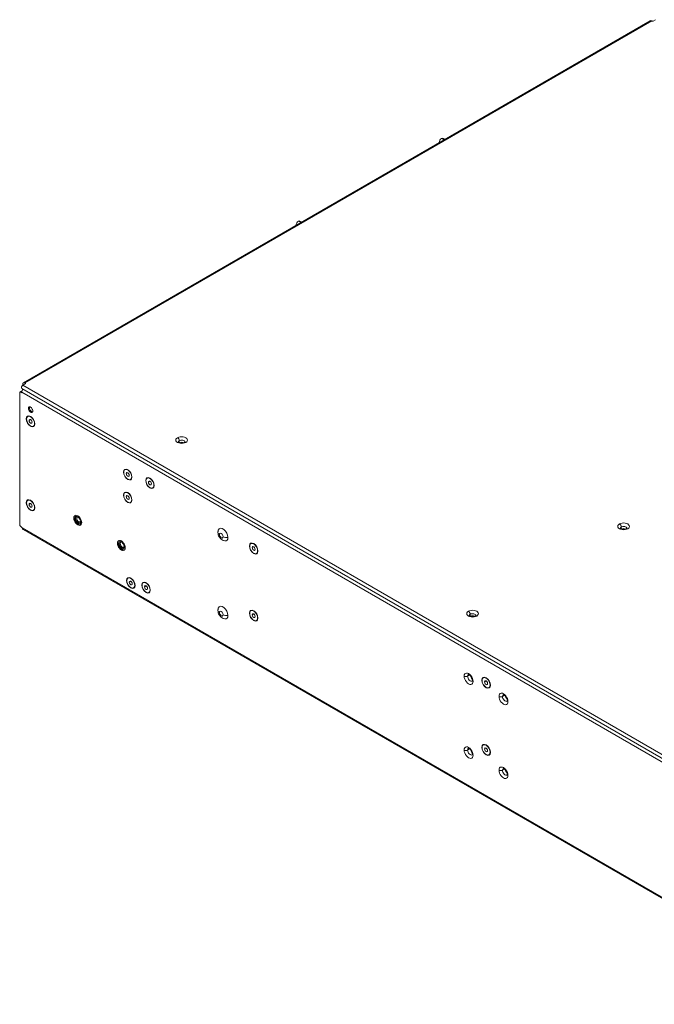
# Model space of a CAD drawing. Header units: millimetres. Extents: x 11 to 1665, y 44 to 957.
# Tile 39 of 69: x 931 to 1240, y 396 to 875. Entities that reach past the tile are written whole.
import ezdxf

# ---------------------------------------------------------------- set-up
doc = ezdxf.new("R2010")
doc.units = ezdxf.units.MM
doc.header["$MEASUREMENT"] = 0
doc.layers.get('0').update_dxf_attribs({"lineweight": 25})

msp = doc.modelspace()

# ---------------------------------------------------------------- linework, layer by layer
at = {"color": 0, "linetype": 'Continuous', "lineweight": 0, "extrusion": (-5.55112e-17, 0.816497, 0.57735)}
for p, q in [((932.768, 698.39), (1237.956, 874.59)), ((933.518, 698.316), (1238.706, 874.516)), ((1238.706, 874.516), (1238.918, 874.394)), ((1240.544, 875.088), (1239.342, 874.394)), ((1136.317, 817.255), (1137.482, 816.582)), ((1136.317, 817.255), (1137.482, 816.582)), ((1137.922, 816.836), (1137.067, 817.329)), ((1137.922, 816.836), (1137.067, 817.329)), ((1066.666, 777.043), (1067.832, 776.37)), ((1066.666, 777.043), (1067.832, 776.37)), ((1068.272, 776.623), (1067.416, 777.117)), ((1068.272, 776.623), (1067.416, 777.117)), ((932.028, 695.572), (1325.18, 468.586)), ((932.882, 697.459), (932.458, 697.704)), ((933.73, 697.949), (932.528, 697.255)), ((932.528, 697.255), (1325.68, 470.269)), ((933.73, 698.194), (933.518, 698.316)), ((933.518, 698.316), (933.518, 697.826)), ((933.73, 697.949), (933.73, 698.194)), ((930.973, 638.63), (930.973, 693.58)), ((931.925, 694.299), (931.076, 693.809)), ((932.004, 694.176), (931.326, 693.785)), ((931.326, 693.785), (931.963, 693.417)), ((1332.971, 462.303), (931.963, 693.825)), ((931.963, 693.825), (931.963, 693.417)), ((935.71, 686.232), (935.215, 685.946)), ((934.19, 680.823), (934.332, 680.81)), ((934.901, 682), (934.936, 682.02)), ((935.534, 680.047), (936.276, 680.476)), ((937.445, 680.831), (937.226, 681.092)), ((937.651, 677.237), (937.686, 677.257)), ((937.911, 680.024), (938.027, 679.705)), ((938.362, 678.414), (938.221, 678.962)), ((938.256, 678.516), (938.221, 678.496)), ((1008.648, 670.208), (1008.648, 669.292)), ((981.531, 654.919), (981.637, 654.911)), ((982.206, 656.117), (982.242, 656.137)), ((982.839, 654.164), (983.581, 654.593)), ((984.75, 654.948), (984.532, 655.209)), ((985.216, 654.141), (985.333, 653.822)), ((985.561, 652.633), (985.526, 652.613)), ((985.632, 652.551), (985.544, 652.94)), ((993.025, 651.994), (993.061, 652.014)), ((984.956, 651.354), (984.992, 651.374)), ((992.35, 650.796), (992.456, 650.788)), ((993.658, 650.041), (994.4, 650.469)), ((995.569, 650.825), (995.351, 651.085)), ((995.775, 647.23), (995.811, 647.251)), ((996.035, 650.018), (996.151, 649.699)), ((996.38, 648.51), (996.345, 648.489)), ((996.451, 648.428), (996.363, 648.817)), ((981.531, 643.733), (981.637, 643.725)), ((982.206, 644.931), (982.242, 644.951)), ((982.839, 642.978), (983.581, 643.407)), ((984.75, 643.762), (984.532, 644.023)), ((985.216, 642.955), (985.333, 642.636)), ((930.973, 629.22), (930.973, 638.63)), ((934.19, 639.998), (934.332, 639.986)), ((934.901, 641.175), (934.936, 641.195)), ((935.534, 639.222), (936.276, 639.651)), ((937.445, 640.006), (937.226, 640.267)), ((937.911, 639.199), (938.027, 638.88)), ((938.362, 637.589), (938.221, 638.137)), ((938.256, 637.691), (938.221, 637.671)), ((984.956, 640.168), (984.992, 640.188)), ((985.561, 641.447), (985.526, 641.427)), ((985.632, 641.365), (985.544, 641.754)), ((937.651, 636.412), (937.686, 636.432)), ((957.344, 632.549), (957.355, 632.555)), ((957.912, 633.775), (958.049, 633.854)), ((959.268, 633.647), (959.257, 633.641)), ((1332.865, 396.473), (932.178, 627.809)), ((959.6, 629.928), (959.257, 629.73)), ((959.871, 630.48), (959.6, 630.01)), ((960.709, 630.964), (959.871, 630.48)), ((960.602, 629.115), (960.739, 629.195)), ((1223.821, 628.199), (1223.821, 627.283)), ((932.672, 627.051), (1333.003, 395.92)), ((978.557, 620.302), (978.568, 620.308)), ((979.125, 621.527), (979.262, 621.606)), ((980.481, 621.4), (980.47, 621.394)), ((981.085, 618.233), (980.813, 617.763)), ((981.922, 618.717), (981.085, 618.233)), ((1042.802, 618.932), (1042.944, 618.92)), ((1043.513, 620.109), (1043.548, 620.13)), ((1044.145, 618.157), (1044.888, 618.585)), ((1046.056, 618.941), (1045.838, 619.201)), ((1046.522, 618.134), (1046.639, 617.814)), ((980.813, 617.681), (980.47, 617.483)), ((981.815, 616.868), (981.952, 616.947)), ((1046.263, 615.346), (1046.298, 615.367)), ((1046.974, 616.524), (1046.832, 617.071)), ((1046.867, 616.626), (1046.832, 616.605)), ((983.016, 602.133), (983.122, 602.125)), ((983.691, 603.33), (983.727, 603.351)), ((984.324, 601.378), (985.066, 601.806)), ((986.235, 602.162), (986.017, 602.422)), ((986.701, 601.355), (986.817, 601.035)), ((987.046, 599.847), (987.011, 599.826)), ((987.117, 599.765), (987.029, 600.154)), ((990.44, 599.887), (990.547, 599.879)), ((991.116, 601.085), (991.151, 601.105)), ((991.749, 599.132), (992.491, 599.561)), ((993.66, 599.916), (993.441, 600.177)), ((994.126, 599.109), (994.242, 598.79)), ((986.441, 598.567), (986.477, 598.588)), ((993.866, 596.322), (993.901, 596.342)), ((994.471, 597.601), (994.436, 597.581)), ((994.542, 597.52), (994.454, 597.908)), ((1042.802, 586.272), (1042.944, 586.26)), ((1043.513, 587.45), (1043.548, 587.47)), ((1044.145, 585.497), (1044.888, 585.925)), ((1046.056, 586.281), (1045.838, 586.541)), ((1046.522, 585.474), (1046.639, 585.154)), ((1150.282, 585.742), (1150.282, 584.825)), ((1046.263, 582.686), (1046.298, 582.707)), ((1046.974, 583.864), (1046.832, 584.411)), ((1046.867, 583.966), (1046.832, 583.945)), ((1149.062, 555.582), (1150.017, 556.133)), ((1155.939, 553.612), (1156.081, 553.6)), ((1156.65, 554.79), (1156.685, 554.81)), ((1157.282, 552.837), (1158.025, 553.265)), ((1159.193, 553.621), (1158.975, 553.881)), ((1159.659, 552.814), (1159.776, 552.495)), ((1160.111, 551.204), (1159.969, 551.751)), ((1160.005, 551.306), (1159.969, 551.285)), ((1159.4, 550.027), (1159.435, 550.047)), ((1166.033, 545.784), (1166.987, 546.336)), ((1149.062, 519.656), (1150.017, 520.208)), ((1155.939, 520.953), (1156.081, 520.94)), ((1156.65, 522.13), (1156.685, 522.15)), ((1157.282, 520.177), (1158.025, 520.606)), ((1159.193, 520.961), (1158.975, 521.222)), ((1159.659, 520.154), (1159.776, 519.835)), ((1160.111, 518.544), (1159.969, 519.091)), ((1160.005, 518.646), (1159.969, 518.626)), ((1159.4, 517.367), (1159.435, 517.387)), ((1166.033, 509.858), (1166.987, 510.41))]:
    msp.add_line(p, q, dxfattribs=at)
at = {"color": 0, "linetype": 'Continuous', "lineweight": 0, "extrusion": (2.03185e-17, 7.58296e-17, -1)}
msp.add_ellipse((1238.706, 873.291), major_axis=(-0.75, 1.299), ratio=0.5773503, start_param=0, end_param=0.7853982, dxfattribs=at)
at = {"color": 0, "linetype": 'Continuous', "lineweight": 0, "extrusion": (4.75322e-17, 1.11022e-16, -1)}
msp.add_ellipse((1239.13, 874.516), major_axis=(-0.3, 0), ratio=0.5773503, start_param=-2.3561945, end_param=-0.7853982, dxfattribs=at)
at = {"color": 0, "linetype": 'Continuous', "lineweight": 0, "extrusion": (2.77556e-17, 4.80741e-17, -1)}
msp.add_ellipse((1136.317, 816.03), major_axis=(0.75, 1.299), ratio=0.5773503, start_param=-2.4554773, end_param=-0.7853982, dxfattribs=at)
msp.add_ellipse((1136.317, 816.03), major_axis=(0.75, 1.299), ratio=0.5773503, start_param=-2.4554773, end_param=-0.7853982, dxfattribs=at)
at = {"color": 0, "linetype": 'Continuous', "lineweight": 0}
for centre, major_axis, start_param, end_param in [((1136.317, 816.03), (0.75, 1.299), 0, 0.7853982), ((1136.317, 816.03), (0.75, 1.299), 0, 0.7853982), ((1066.666, 775.818), (0.75, 1.299), 0, 0.7853982), ((1066.666, 775.818), (0.75, 1.299), 0, 0.7853982), ((932.528, 696.438), (-0.5, -0.866), -2.3561945, 0), ((931.326, 693.376), (-0.25, 0.433), -0.7853982, 0.7853982), ((936.276, 679.618), (1.375, -2.382), -2.3561945, 0.7853982), ((936.276, 679.618), (0.525, -0.909), -2.3561945, 0.7853982), ((936.311, 679.639), (1.375, -2.382), 0, 0.7853982), ((1009.815, 670.514), (-2.85, 0), -0.7853982, 2.3561945), ((1009.815, 670.514), (2.85, 0), -0.7853982, 2.3561945), ((1009.815, 669.535), (-1.65, 0), -0.7853982, -0.0586244), ((1009.815, 669.535), (1.65, 0), 0.0586244, 2.3561945), ((1009.815, 668.473), (-1.65, 0), -2.2194445, -0.9221481), ((1011.83, 668.371), (-0.6, 1.039), -0.7853982, 0), ((983.581, 653.735), (1.375, -2.382), -2.3561945, 0.7853982), ((983.581, 653.735), (0.525, -0.909), -2.3561945, 0.7853982), ((983.617, 653.756), (1.375, -2.382), 0, 0.7853982), ((994.4, 649.612), (1.375, -2.382), -2.3561945, 0.7853982), ((994.4, 649.612), (0.525, -0.909), -2.3561945, 0.7853982), ((994.436, 649.632), (1.375, -2.382), 0, 0.7853982), ((983.581, 642.549), (1.375, -2.382), -2.3561945, 0.7853982), ((983.581, 642.549), (0.525, -0.909), -2.3561945, 0.7853982), ((936.276, 638.793), (1.375, -2.382), -2.3561945, 0.7853982), ((936.276, 638.793), (0.525, -0.909), -2.3561945, 0.7853982), ((936.311, 638.814), (1.375, -2.382), 0, 0.7853982), ((983.617, 642.57), (1.375, -2.382), 0, 0.7853982), ((959.257, 631.445), (-1.353, 2.343), -2.3561945, 0.7853982), ((959.257, 631.445), (1.353, -2.343), -2.3561945, 0.7853982), ((959.257, 631.445), (-1.345, 2.33), -0.7853982, 2.3561945), ((959.6, 631.643), (-1.05, 1.819), 0.1640427, 2.3561945), ((959.257, 631.445), (1.345, -2.33), -0.7853982, 2.3561945), ((959.6, 631.643), (1.05, -1.819), -0.7853982, -0.1640427), ((1224.988, 628.506), (-2.85, 0), -0.7853982, 2.3561945), ((1224.988, 628.506), (2.85, 0), -0.7853982, 2.3561945), ((1224.988, 627.526), (-1.65, 0), -0.7853982, -0.0586244), ((1224.988, 627.526), (1.65, 0), 0.0586244, 2.3561945), ((1029.119, 624.015), (-0.65, 1.126), -2.3561945, 0.7853982), ((1029.119, 624.015), (0.65, -1.126), -2.3561945, 0.7853982), ((1031.735, 624.464), (2.4, 0), -2.3561945, -1.3089969), ((1224.988, 626.464), (-1.65, 0), -2.2194445, -0.9221481), ((1227.003, 626.362), (-0.6, 1.039), -0.7853982, 0), ((980.47, 619.198), (-1.353, 2.343), -2.3561945, 0.7853982), ((980.47, 619.198), (1.353, -2.343), -2.3561945, 0.7853982), ((980.47, 619.198), (-1.345, 2.33), -0.7853982, 2.3561945), ((980.813, 619.396), (-1.05, 1.819), 0.1640427, 2.3561945), ((980.47, 619.198), (1.345, -2.33), -0.7853982, 2.3561945), ((1044.888, 617.728), (1.375, -2.382), -2.3561945, 0.7853982), ((1044.888, 617.728), (0.525, -0.909), -2.3561945, 0.7853982), ((980.813, 619.396), (1.05, -1.819), -0.7853982, -0.1640427), ((1044.923, 617.748), (1.375, -2.382), 0, 0.7853982), ((985.066, 600.949), (1.375, -2.382), -2.3561945, 0.7853982), ((985.066, 600.949), (0.525, -0.909), -2.3561945, 0.7853982), ((985.102, 600.969), (1.375, -2.382), 0, 0.7853982), ((992.491, 598.703), (1.375, -2.382), -2.3561945, 0.7853982), ((992.491, 598.703), (0.525, -0.909), -2.3561945, 0.7853982), ((992.526, 598.724), (1.375, -2.382), 0, 0.7853982), ((1029.119, 586.048), (-0.65, 1.126), -2.3561945, 0.7853982), ((1029.119, 586.048), (0.65, -1.126), -2.3561945, 0.7853982), ((1031.735, 586.497), (2.4, 0), -2.3561945, -1.3089969), ((1044.888, 585.068), (1.375, -2.382), -2.3561945, 0.7853982), ((1044.888, 585.068), (0.525, -0.909), -2.3561945, 0.7853982), ((1151.449, 586.048), (-2.85, 0), -0.7853982, 2.3561945), ((1151.449, 586.048), (2.85, 0), -0.7853982, 2.3561945), ((1151.449, 585.068), (-1.65, 0), -0.7853982, -0.0586244), ((1151.449, 585.068), (1.65, 0), 0.0586244, 2.3561945), ((1151.449, 584.007), (-1.65, 0), -2.2194445, -0.9221481), ((1153.464, 583.904), (-0.6, 1.039), -0.7853982, 0), ((1044.923, 585.088), (1.375, -2.382), 0, 0.7853982), ((1149.539, 554.327), (-1.538, 2.663), -2.3561945, 0.7853982), ((1150.388, 554.817), (-0.937, 1.624), 0.0298536, 0.7853982), ((1149.539, 554.327), (1.538, -2.663), -2.3561945, 0.7853982), ((1148.214, 556.072), (1.2, 0), -2.3561945, -0.7853982), ((1150.388, 554.817), (0.938, -1.624), -2.3561945, -0.0298536), ((1151.661, 555.552), (0.938, -1.624), -2.0168736, -1.1247191), ((1158.025, 552.408), (1.375, -2.382), -2.3561945, 0.7853982), ((1158.025, 552.408), (0.525, -0.909), -2.3561945, 0.7853982), ((1158.06, 552.429), (1.375, -2.382), 0, 0.7853982), ((1166.51, 544.529), (-1.538, 2.663), -2.3561945, 0.7853982), ((1167.358, 545.019), (-0.937, 1.624), 0.0298536, 0.7853982), ((1166.51, 544.529), (1.538, -2.663), -2.3561945, 0.7853982), ((1165.184, 546.274), (1.2, 0), -2.3561945, -0.7853982), ((1167.358, 545.019), (0.938, -1.624), -2.3561945, -0.0298536), ((1168.631, 545.754), (0.938, -1.624), -2.0168736, -1.1247191), ((1149.539, 518.401), (-1.538, 2.663), -2.3561945, 0.7853982), ((1149.539, 518.401), (1.538, -2.663), -2.3561945, 0.7853982), ((1148.214, 520.146), (1.2, 0), -2.3561945, -0.7853982), ((1150.388, 518.891), (-0.937, 1.624), 0.0298536, 0.7853982), ((1150.388, 518.891), (0.938, -1.624), -2.3561945, -0.0298536), ((1151.661, 519.626), (0.938, -1.624), -2.0168736, -1.1247191), ((1158.025, 519.748), (1.375, -2.382), -2.3561945, 0.7853982), ((1158.025, 519.748), (0.525, -0.909), -2.3561945, 0.7853982), ((1158.06, 519.769), (1.375, -2.382), 0, 0.7853982), ((1166.51, 508.603), (-1.538, 2.663), -2.3561945, 0.7853982), ((1166.51, 508.603), (1.538, -2.663), -2.3561945, 0.7853982), ((1165.184, 510.348), (1.2, 0), -2.3561945, -0.7853982), ((1167.358, 509.093), (-0.937, 1.624), 0.0298536, 0.7853982), ((1167.358, 509.093), (0.938, -1.624), -2.3561945, -0.0298536), ((1168.631, 509.828), (0.938, -1.624), -2.0168736, -1.1247191)]:
    msp.add_ellipse(centre, major_axis=major_axis, ratio=0.5773503, start_param=start_param, end_param=end_param, dxfattribs=at)
at = {"color": 0, "linetype": 'Continuous', "lineweight": 0, "extrusion": (-1.27622e-16, -5.45148e-17, -1)}
msp.add_ellipse((1066.666, 775.818), major_axis=(0.75, 1.299), ratio=0.5773503, start_param=-2.4554773, end_param=-0.7853982, dxfattribs=at)
msp.add_ellipse((1066.666, 775.818), major_axis=(0.75, 1.299), ratio=0.5773503, start_param=-2.4554773, end_param=-0.7853982, dxfattribs=at)
at = {"color": 0, "linetype": 'Continuous', "lineweight": 0, "extrusion": (-7.58296e-17, -2.03185e-17, -1)}
msp.add_ellipse((932.953, 694.397), major_axis=(0.7, 1.212), ratio=0.5773503, start_param=-2.3561945, end_param=-1.1626789, dxfattribs=at)
at = {"color": 0, "linetype": 'Continuous', "lineweight": 0, "extrusion": (-1.64541e-16, -1.59096e-16, -1)}
msp.add_ellipse((933.518, 697.091), major_axis=(-0.75, 1.299), ratio=0.5773503, start_param=-0.7853982, end_param=0.7853982, dxfattribs=at)
at = {"color": 0, "linetype": 'Continuous', "lineweight": 0, "extrusion": (3.69184e-17, -2.13611e-16, -1)}
msp.add_ellipse((933.872, 698.52), major_axis=(1, 1.732), ratio=0.5773503, start_param=-2.6609034, end_param=-2.3561945, dxfattribs=at)
at = {"color": 0, "linetype": 'Continuous', "lineweight": 0, "extrusion": (2.67078e-17, 2.22045e-16, -1)}
msp.add_ellipse((933.518, 698.071), major_axis=(0.3, 0), ratio=0.5773503, start_param=-0.7853982, end_param=0.7853982, dxfattribs=at)
at = {"color": 0, "linetype": 'Continuous', "lineweight": 0, "extrusion": (1.16467e-16, 1.31341e-16, -1)}
msp.add_ellipse((932.175, 693.866), major_axis=(-0.25, 0.433), ratio=0.5773503, start_param=0, end_param=0.4018498, dxfattribs=at)
at = {"color": 0, "linetype": 'Continuous', "lineweight": 0, "extrusion": (-6.83926e-17, -1.03585e-16, -1)}
for centre, major_axis, start_param, end_param in [((936.276, 679.618), (-1.475, 2.555), -0.7853982, 2.3561944), ((936.276, 638.793), (-1.475, 2.555), -0.7853982, 2.3561944), ((936.983, 639.202), (0.8, -1.386), -2.3029426, -1.9851622), ((993.198, 599.112), (0.8, -1.386), -1.0173875, -0.8386501)]:
    msp.add_ellipse(centre, major_axis=major_axis, ratio=0.5773503, start_param=start_param, end_param=end_param, dxfattribs=at)
at = {"color": 0, "linetype": 'Continuous', "lineweight": 0, "extrusion": (-7.21111e-17, -4.16334e-17, -1)}
for centre, major_axis, start_param, end_param in [((936.276, 679.618), (1.475, -2.555), -0.7853982, 2.3561944), ((936.276, 638.793), (1.475, -2.555), -0.7853982, 2.3561944), ((1045.595, 618.136), (0.8, -1.386), -1.1564305, -0.8386501), ((993.198, 599.112), (0.8, -1.386), -2.3029426, -2.1242051)]:
    msp.add_ellipse(centre, major_axis=major_axis, ratio=0.5773503, start_param=start_param, end_param=end_param, dxfattribs=at)
at = {"color": 0, "linetype": 'Continuous', "lineweight": 0, "extrusion": (-2.64407e-16, -1.52656e-16, -1)}
for centre, major_axis, start_param, end_param in [((936.276, 679.618), (-1.375, 2.382), -0.7853982, 2.3561945), ((983.581, 653.735), (-1.375, 2.382), -0.7853982, 2.3561945), ((994.4, 649.612), (-1.375, 2.382), -0.7853982, 2.3561945), ((995.107, 650.02), (0.8, -1.386), -1.0173875, -0.8386501), ((983.581, 642.549), (-1.375, 2.382), -0.7853982, 2.3561945), ((936.276, 638.793), (-1.375, 2.382), -0.7853982, 2.3561945), ((1044.888, 617.728), (-1.375, 2.382), -0.7853982, 2.3561945), ((985.066, 600.949), (-1.375, 2.382), -0.7853982, 2.3561945), ((992.491, 598.703), (-1.375, 2.382), -0.7853982, 2.3561945), ((1044.888, 585.068), (-1.375, 2.382), -0.7853982, 2.3561945), ((1158.025, 552.408), (-1.375, 2.382), -0.7853982, 2.3561945), ((1158.025, 519.748), (-1.375, 2.382), -0.7853982, 2.3561945)]:
    msp.add_ellipse(centre, major_axis=major_axis, ratio=0.5773503, start_param=start_param, end_param=end_param, dxfattribs=at)
at = {"color": 0, "linetype": 'Continuous', "lineweight": 0, "extrusion": (-2.47807e-16, -1.48742e-17, -1)}
for centre in [(936.311, 679.639), (983.617, 653.756), (994.436, 649.632)]:
    msp.add_ellipse(centre, major_axis=(-1.375, 2.382), ratio=0.5773503, start_param=0, end_param=2.3561945, dxfattribs=at)
at = {"color": 0, "linetype": 'Continuous', "lineweight": 0, "extrusion": (-1.84859e-16, -2.34926e-16, -1)}
for centre, major_axis, start_param, end_param in [((936.276, 679.618), (-0.525, 0.909), -0.7853982, 2.3561945), ((983.581, 653.735), (-0.525, 0.909), -0.7853982, 2.3561945), ((994.4, 649.612), (-0.525, 0.909), -0.7853982, 2.3561945), ((983.581, 642.549), (-0.525, 0.909), -0.7853982, 2.3561945), ((936.276, 638.793), (-0.525, 0.909), -0.7853982, 2.3561945), ((959.6, 631.643), (-1, 1.732), -2.3561945, -0.0220351), ((980.813, 619.396), (-1, 1.732), -2.3561945, -0.0220351), ((1044.888, 617.728), (-0.525, 0.909), -0.7853982, 2.3561945), ((1045.595, 618.136), (0.8, -1.386), -2.3029426, -1.9851622), ((985.066, 600.949), (-0.525, 0.909), -0.7853982, 2.3561945), ((992.491, 598.703), (-0.525, 0.909), -0.7853982, 2.3561945), ((1044.888, 585.068), (-0.525, 0.909), -0.7853982, 2.3561945), ((1158.025, 552.408), (-0.525, 0.909), -0.7853982, 2.3561945), ((1158.025, 519.748), (-0.525, 0.909), -0.7853982, 2.3561945)]:
    msp.add_ellipse(centre, major_axis=major_axis, ratio=0.5773503, start_param=start_param, end_param=end_param, dxfattribs=at)
at = {"color": 0, "linetype": 'Continuous', "lineweight": 0, "extrusion": (-7.58296e-17, 2.03185e-17, -1)}
for centre, major_axis, start_param, end_param in [((936.983, 680.027), (0.8, -1.386), -2.3029426, -1.9851622), ((983.617, 642.57), (-1.375, 2.382), 0, 2.3561945), ((936.311, 638.814), (-1.375, 2.382), 0, 2.3561945), ((985.102, 600.969), (-1.375, 2.382), 0, 2.3561945), ((992.526, 598.724), (-1.375, 2.382), 0, 2.3561945), ((1044.923, 585.088), (-1.375, 2.382), 0, 2.3561945), ((1158.06, 519.769), (-1.375, 2.382), 0, 2.3561945)]:
    msp.add_ellipse(centre, major_axis=major_axis, ratio=0.5773503, start_param=start_param, end_param=end_param, dxfattribs=at)
at = {"color": 0, "linetype": 'Continuous', "lineweight": 0, "extrusion": (-1.75696e-16, 2.67592e-17, -1)}
msp.add_ellipse((936.912, 679.986), major_axis=(0.8, -1.386), ratio=0.5773503, start_param=-1.8662372, end_param=-1.2753555, dxfattribs=at)
at = {"color": 0, "linetype": 'Continuous', "lineweight": 0, "extrusion": (-2.2377e-16, -9.9638e-19, -1)}
for centre in [(936.983, 680.027), (936.983, 639.202)]:
    msp.add_ellipse(centre, major_axis=(0.8, -1.386), ratio=0.5773503, start_param=-1.1564305, end_param=-0.8386501, dxfattribs=at)
at = {"color": 0, "linetype": 'Continuous', "lineweight": 0, "extrusion": (-4.43555e-17, -8.97074e-17, -1)}
msp.add_ellipse((1007.8, 670.698), major_axis=(0.6, -1.039), ratio=0.5773503, start_param=-2.3561945, end_param=-0.7853982, dxfattribs=at)
at = {"color": 0, "linetype": 'Continuous', "lineweight": 0, "extrusion": (3.14741e-17, -1.10026e-16, -1)}
for centre in [(983.581, 653.735), (994.4, 649.612), (983.581, 642.549)]:
    msp.add_ellipse(centre, major_axis=(-1.45, 2.511), ratio=0.5773503, start_param=-0.7853982, end_param=2.3561944, dxfattribs=at)
at = {"color": 0, "linetype": 'Continuous', "lineweight": 0, "extrusion": (2.77556e-17, -4.80741e-17, -1)}
for centre in [(983.581, 653.735), (994.4, 649.612), (983.581, 642.549)]:
    msp.add_ellipse(centre, major_axis=(1.45, -2.511), ratio=0.5773503, start_param=-0.7853982, end_param=2.3561944, dxfattribs=at)
at = {"color": 0, "linetype": 'Continuous', "lineweight": 0, "extrusion": (3.71854e-18, -6.19519e-17, -1)}
msp.add_ellipse((984.289, 654.144), major_axis=(0.8, -1.386), ratio=0.5773503, start_param=-2.3029426, end_param=-2.1242051, dxfattribs=at)
at = {"color": 0, "linetype": 'Continuous', "lineweight": 0, "extrusion": (-2.08896e-16, -2.48804e-16, -1)}
for centre in [(984.218, 654.103), (995.037, 649.979), (1045.524, 618.095)]:
    msp.add_ellipse(centre, major_axis=(0.8, -1.386), ratio=0.5773503, start_param=-1.8662372, end_param=-1.2753555, dxfattribs=at)
at = {"color": 0, "linetype": 'Continuous', "lineweight": 0, "extrusion": (-1.16467e-16, -1.31341e-16, -1)}
msp.add_ellipse((984.289, 654.144), major_axis=(0.8, -1.386), ratio=0.5773503, start_param=-1.0173875, end_param=-0.8386501, dxfattribs=at)
at = {"color": 0, "linetype": 'Continuous', "lineweight": 0, "extrusion": (-9.98667e-17, 6.4407e-18, -1)}
for centre, start_param, end_param in [((995.107, 650.02), -2.3029426, -2.1242051), ((1158.661, 552.776), -1.8662372, -1.2753555)]:
    msp.add_ellipse(centre, major_axis=(0.8, -1.386), ratio=0.5773503, start_param=start_param, end_param=end_param, dxfattribs=at)
at = {"color": 0, "linetype": 'Continuous', "lineweight": 0, "extrusion": (1.27622e-16, -5.45148e-17, -1)}
msp.add_ellipse((984.289, 642.958), major_axis=(0.8, -1.386), ratio=0.5773503, start_param=-2.3029426, end_param=-2.1242051, dxfattribs=at)
at = {"color": 0, "linetype": 'Continuous', "lineweight": 0, "extrusion": (-1.31341e-16, 1.16467e-16, -1)}
for centre in [(984.218, 642.917), (985.703, 601.316), (993.127, 599.071), (1045.524, 585.435)]:
    msp.add_ellipse(centre, major_axis=(0.8, -1.386), ratio=0.5773503, start_param=-1.8662372, end_param=-1.2753555, dxfattribs=at)
at = {"color": 0, "linetype": 'Continuous', "lineweight": 0, "extrusion": (-1.47941e-16, -2.13149e-17, -1)}
msp.add_ellipse((984.289, 642.958), major_axis=(0.8, -1.386), ratio=0.5773503, start_param=-1.0173875, end_param=-0.8386501, dxfattribs=at)
at = {"color": 0, "linetype": 'Continuous', "lineweight": 0, "extrusion": (-1.68259e-16, -9.71445e-17, -1)}
for centre, major_axis, start_param, end_param in [((936.912, 639.161), (0.8, -1.386), -1.8662372, -1.2753555), ((980.813, 619.396), (1, -1.732), 0.0220351, 0.7853982)]:
    msp.add_ellipse(centre, major_axis=major_axis, ratio=0.5773503, start_param=start_param, end_param=end_param, dxfattribs=at)
at = {"color": 0, "linetype": 'Continuous', "lineweight": 0, "extrusion": (-2.12615e-16, -1.86852e-16, -1)}
for centre, major_axis, start_param, end_param in [((959.257, 631.445), (-1.05, 1.819), -2.3561945, 0.7853982), ((959.257, 631.445), (1.05, -1.819), -2.3561945, 0.7853982), ((959.871, 631.8), (0.808, -1.399), -0.0726278, 0.7853982), ((959.394, 631.524), (1.345, -2.33), -0.0038298, 0), ((980.47, 619.198), (-1.05, 1.819), -2.3561945, 0.7853982), ((980.47, 619.198), (1.05, -1.819), -2.3561945, 0.7853982), ((981.085, 619.552), (0.808, -1.399), -0.0726278, 0.7853982)]:
    msp.add_ellipse(centre, major_axis=major_axis, ratio=0.5773503, start_param=start_param, end_param=end_param, dxfattribs=at)
at = {"color": 0, "linetype": 'Continuous', "lineweight": 0, "extrusion": (-3.08763e-16, -2.42363e-16, -1)}
msp.add_ellipse((959.394, 631.524), major_axis=(-1.345, 2.33), ratio=0.5773503, start_param=0, end_param=0.0038298, dxfattribs=at)
at = {"color": 0, "linetype": 'Continuous', "lineweight": 0, "extrusion": (-1.92296e-16, -1.11022e-16, -1)}
msp.add_ellipse((959.871, 631.8), major_axis=(-0.808, 1.399), ratio=0.5773503, start_param=-2.3561945, end_param=0.0726278, dxfattribs=at)
at = {"color": 0, "linetype": 'Continuous', "lineweight": 0, "extrusion": (-9.61481e-17, -5.55112e-17, -1)}
for centre, major_axis, start_param, end_param in [((931.256, 629.057), (-0.2, 0.346), -2.461653, -0.7853982), ((985.066, 600.949), (1.45, -2.511), -0.7853982, 2.3561944), ((992.491, 598.703), (1.45, -2.511), -0.7853982, 2.3561944)]:
    msp.add_ellipse(centre, major_axis=major_axis, ratio=0.5773503, start_param=start_param, end_param=end_param, dxfattribs=at)
at = {"color": 0, "linetype": 'Continuous', "lineweight": 0, "extrusion": (4.43555e-17, 8.97074e-17, -1)}
msp.add_ellipse((931.397, 627.433), major_axis=(0.75, -1.299), ratio=0.5773503, start_param=-2.461653, end_param=-1.5278632, dxfattribs=at)
at = {"color": 0, "linetype": 'Continuous', "lineweight": 0, "extrusion": (-2.03185e-17, -7.58296e-17, -1)}
for centre, major_axis, start_param, end_param in [((959.6, 631.643), (1, -1.732), 0.0220351, 0.7853982), ((981.085, 619.552), (-0.808, 1.399), -2.3561945, 0.0726278)]:
    msp.add_ellipse(centre, major_axis=major_axis, ratio=0.5773503, start_param=start_param, end_param=end_param, dxfattribs=at)
at = {"color": 0, "linetype": 'Continuous', "lineweight": 0, "extrusion": (-1.71978e-16, -3.51927e-17, -1)}
msp.add_ellipse((1029.968, 624.505), major_axis=(-1.689, 2.926), ratio=0.5773503, start_param=-0.4205343, end_param=2.3561945, dxfattribs=at)
at = {"color": 0, "linetype": 'Continuous', "lineweight": 0, "extrusion": (-4.0637e-17, -1.51659e-16, -1)}
for centre in [(1222.972, 628.689), (1149.433, 586.232)]:
    msp.add_ellipse(centre, major_axis=(0.6, -1.039), ratio=0.5773503, start_param=-2.3561945, end_param=-0.7853982, dxfattribs=at)
at = {"color": 0, "linetype": 'Continuous', "lineweight": 0, "extrusion": (-2.57205e-17, 1.11022e-16, -1)}
for centre in [(1029.897, 625.525), (1029.897, 587.558)]:
    msp.add_ellipse(centre, major_axis=(-2.4, 0), ratio=0.5773503, start_param=-0.7853982, end_param=0, dxfattribs=at)
at = {"color": 0, "linetype": 'Continuous', "lineweight": 0, "extrusion": (-9.24296e-17, -1.17463e-16, -1)}
for centre, major_axis, end_param in [((1029.968, 624.505), (1.689, -2.926), 0.4205343), ((985.066, 600.949), (-1.45, 2.511), 2.3561944), ((992.491, 598.703), (-1.45, 2.511), 2.3561944)]:
    msp.add_ellipse(centre, major_axis=major_axis, ratio=0.5773503, start_param=-0.7853982, end_param=end_param, dxfattribs=at)
at = {"color": 0, "linetype": 'Continuous', "lineweight": 0, "extrusion": (-2.68126e-16, -9.07038e-17, -1)}
for centre, major_axis, start_param, end_param in [((980.607, 619.277), (-1.345, 2.33), 0, 0.0038298), ((1045.595, 585.476), (0.8, -1.386), -1.1564305, -0.8386501)]:
    msp.add_ellipse(centre, major_axis=major_axis, ratio=0.5773503, start_param=start_param, end_param=end_param, dxfattribs=at)
at = {"color": 0, "linetype": 'Continuous', "lineweight": 0, "extrusion": (5.55112e-17, -9.61481e-17, -1)}
for centre in [(1044.888, 617.728), (1044.888, 585.068), (1158.025, 552.408)]:
    msp.add_ellipse(centre, major_axis=(-1.475, 2.555), ratio=0.5773503, start_param=-0.7853981, end_param=2.3561945, dxfattribs=at)
at = {"color": 0, "linetype": 'Continuous', "lineweight": 0, "extrusion": (2.4037e-17, 1.38778e-17, -1)}
for centre, major_axis, start_param, end_param in [((1044.888, 617.728), (1.475, -2.555), -0.7853981, 2.3561945), ((1045.595, 585.476), (0.8, -1.386), -2.3029426, -1.9851622), ((1158.025, 552.408), (1.475, -2.555), -0.7853981, 2.3561945), ((1158.732, 552.816), (0.8, -1.386), -2.3029426, -1.9851622)]:
    msp.add_ellipse(centre, major_axis=major_axis, ratio=0.5773503, start_param=start_param, end_param=end_param, dxfattribs=at)
at = {"color": 0, "linetype": 'Continuous', "lineweight": 0, "extrusion": (-1.40504e-16, -1.45219e-16, -1)}
for centre in [(1044.923, 617.748), (1158.06, 552.429)]:
    msp.add_ellipse(centre, major_axis=(-1.375, 2.382), ratio=0.5773503, start_param=0, end_param=2.3561945, dxfattribs=at)
at = {"color": 0, "linetype": 'Continuous', "lineweight": 0, "extrusion": (1.11556e-17, -1.85856e-16, -1)}
msp.add_ellipse((980.607, 619.277), major_axis=(1.345, -2.33), ratio=0.5773503, start_param=-0.0038298, end_param=0, dxfattribs=at)
at = {"color": 0, "linetype": 'Continuous', "lineweight": 0, "extrusion": (-4.80741e-17, -2.77556e-17, -1)}
msp.add_ellipse((985.773, 601.357), major_axis=(0.8, -1.386), ratio=0.5773503, start_param=-2.3029426, end_param=-2.1242051, dxfattribs=at)
at = {"color": 0, "linetype": 'Continuous', "lineweight": 0, "extrusion": (0, 0, -1)}
msp.add_ellipse((985.773, 601.357), major_axis=(0.8, -1.386), ratio=0.5773503, start_param=-1.0173875, end_param=-0.8386501, dxfattribs=at)
at = {"color": 0, "linetype": 'Continuous', "lineweight": 0, "extrusion": (-1.03585e-16, 6.83926e-17, -1)}
msp.add_ellipse((1029.968, 586.538), major_axis=(-1.689, 2.926), ratio=0.5773503, start_param=-0.4205343, end_param=2.3561945, dxfattribs=at)
at = {"color": 0, "linetype": 'Continuous', "lineweight": 0, "extrusion": (-2.4037e-17, -1.38778e-17, -1)}
for centre, major_axis, start_param, end_param in [((1029.968, 586.538), (1.689, -2.926), -0.7853982, 0.4205343), ((1158.025, 519.748), (1.475, -2.555), -0.7853981, 2.3561945)]:
    msp.add_ellipse(centre, major_axis=major_axis, ratio=0.5773503, start_param=start_param, end_param=end_param, dxfattribs=at)
at = {"color": 0, "linetype": 'Continuous', "lineweight": 0, "extrusion": (-3.71854e-18, 6.19519e-17, -1)}
msp.add_ellipse((1044.888, 585.068), major_axis=(1.475, -2.555), ratio=0.5773503, start_param=-0.7853981, end_param=2.3561945, dxfattribs=at)
at = {"color": 0, "linetype": 'Continuous', "lineweight": 0, "extrusion": (7.35448e-18, 4.44089e-16, -1)}
for centre in [(1152.562, 553.561), (1152.562, 517.636)]:
    msp.add_ellipse(centre, major_axis=(-1.2, 0), ratio=0.5773503, start_param=-0.7853982, end_param=0, dxfattribs=at)
at = {"color": 0, "linetype": 'Continuous', "lineweight": 0, "extrusion": (-3.36518e-16, -1.94289e-16, -1)}
msp.add_ellipse((1158.732, 552.816), major_axis=(0.8, -1.386), ratio=0.5773503, start_param=-1.1564305, end_param=-0.8386501, dxfattribs=at)
at = {"color": 0, "linetype": 'Continuous', "lineweight": 0, "extrusion": (-1.35594e-16, 2.22045e-16, -1)}
msp.add_ellipse((1169.533, 543.763), major_axis=(-1.2, 0), ratio=0.5773503, start_param=-0.7853982, end_param=0, dxfattribs=at)
at = {"color": 0, "linetype": 'Continuous', "lineweight": 0, "extrusion": (9.98667e-17, -6.4407e-18, -1)}
msp.add_ellipse((1158.025, 519.748), major_axis=(-1.475, 2.555), ratio=0.5773503, start_param=-0.7853981, end_param=2.3561945, dxfattribs=at)
at = {"color": 0, "linetype": 'Continuous', "lineweight": 0, "extrusion": (-2.26712e-17, 4.0652e-30, -1)}
msp.add_ellipse((1151.449, 518.687), major_axis=(1.75, 0), ratio=0.5773503, start_param=-2.1391208, end_param=-2.0617804, dxfattribs=at)
at = {"color": 0, "linetype": 'Continuous', "lineweight": 0, "extrusion": (-2.77556e-17, 4.80741e-17, -1)}
msp.add_ellipse((1158.732, 520.157), major_axis=(0.8, -1.386), ratio=0.5773503, start_param=-2.3029426, end_param=-1.9851622, dxfattribs=at)
at = {"color": 0, "linetype": 'Continuous', "lineweight": 0, "extrusion": (-1.88578e-16, -1.72974e-16, -1)}
msp.add_ellipse((1158.661, 520.116), major_axis=(0.8, -1.386), ratio=0.5773503, start_param=-1.8662372, end_param=-1.2753555, dxfattribs=at)
at = {"color": 0, "linetype": 'Continuous', "lineweight": 0, "extrusion": (4.80741e-17, 2.77556e-17, -1)}
msp.add_ellipse((1158.732, 520.157), major_axis=(0.8, -1.386), ratio=0.5773503, start_param=-1.1564305, end_param=-0.8386501, dxfattribs=at)
at = {"color": 0, "linetype": 'Continuous', "lineweight": 0, "extrusion": (9.45e-18, 2.22045e-16, -1)}
msp.add_ellipse((1169.533, 507.838), major_axis=(-1.2, 0), ratio=0.5773503, start_param=-0.7853982, end_param=0, dxfattribs=at)
at = {"color": 0, "linetype": 'Continuous', "lineweight": 0}
for points in [[(935.215, 685.946), (935.226, 686.158), (935.292, 686.457), (935.585, 686.713), (936.039, 686.709), (936.513, 686.435), (936.967, 685.915), (937.26, 685.321), (937.327, 684.944), (937.337, 684.721)], [(937.337, 684.721), (937.326, 684.51), (937.26, 684.211), (936.967, 683.955), (936.513, 683.958), (936.039, 684.233), (935.585, 684.753), (935.292, 685.347), (935.225, 685.724), (935.215, 685.946)], [(935.71, 686.232), (935.72, 686.425), (935.753, 686.582), (935.814, 686.7)]]:
    msp.add_open_spline(points, degree=3, dxfattribs=at)
for points, knots in [([(937.235, 684.255), (937.154, 684.256), (936.921, 684.293), (936.553, 684.508), (936.11, 684.999), (935.798, 685.586), (935.72, 686.01), (935.71, 686.232)], [0.34725832, 0.34725832, 0.34725832, 0.34725832, 0.42857143, 0.57142857, 0.71428571, 0.85714286, 1, 1, 1, 1]), ([(1008.15, 669.615), (1008.15, 669.615), (1008.157, 669.603), (1008.199, 669.554), (1008.244, 669.513), (1008.375, 669.422), (1008.462, 669.373), (1008.677, 669.277), (1008.808, 669.231), (1009.107, 669.154), (1009.276, 669.124), (1009.634, 669.089), (1009.823, 669.084), (1010.195, 669.104), (1010.378, 669.128), (1010.71, 669.198), (1010.861, 669.244), (1011.082, 669.332), (1011.163, 669.371), (1011.23, 669.41)], [2.650715, 2.650715, 2.650715, 2.650715, 2.8274334, 2.8274334, 3.0521591, 3.0521591, 3.2724439, 3.2724439, 3.5071261, 3.5071261, 3.7571263, 3.7571263, 4.016766, 4.016766, 4.2777761, 4.2777761, 4.5312311, 4.5312311, 4.712389, 4.712389, 4.712389, 4.712389]), ([(1011.23, 669.41), (1011.289, 669.444), (1011.337, 669.477), (1011.412, 669.537), (1011.438, 669.563), (1011.471, 669.601), (1011.479, 669.612), (1011.48, 669.615), (1011.48, 669.615), (1011.48, 669.615)], [4.71238898, 4.71238898, 4.71238898, 4.71238898, 4.86946861, 4.86946861, 5.02654825, 5.02654825, 5.18362788, 5.18362788, 5.20326667, 5.20326667, 5.20326667, 5.20326667]), ([(932.178, 627.809), (932.203, 627.721), (932.232, 627.636), (932.3, 627.474), (932.341, 627.397), (932.466, 627.209), (932.561, 627.116), (932.67, 627.052), (932.671, 627.052), (932.672, 627.051)], [0, 0, 0, 0, 0.02930523, 0.02930523, 0.06024774, 0.06024774, 0.11344842, 0.11344842, 0.11396531, 0.11396531, 0.11396531, 0.11396531]), ([(1027.736, 626.778), (1027.699, 626.688), (1027.668, 626.599), (1027.614, 626.423), (1027.592, 626.337), (1027.555, 626.167), (1027.54, 626.083), (1027.518, 625.919), (1027.51, 625.838), (1027.499, 625.68), (1027.497, 625.602), (1027.497, 625.525)], [1.2059325, 1.2059325, 1.2059325, 1.2059325, 1.27890526, 1.27890526, 1.35187803, 1.35187803, 1.4248508, 1.4248508, 1.49782356, 1.49782356, 1.57079633, 1.57079633, 1.57079633, 1.57079633]), ([(1027.497, 625.525), (1027.497, 625.131), (1027.558, 624.774), (1027.752, 624.094), (1027.889, 623.773), (1028.228, 623.168), (1028.43, 622.885), (1028.911, 622.359), (1029.188, 622.116), (1029.867, 621.698), (1030.273, 621.518), (1030.791, 621.44), (1030.806, 621.438), (1030.82, 621.436)], [1.5707963, 1.5707963, 1.5707963, 1.5707963, 1.9472386, 1.9472386, 2.3343706, 2.3343706, 2.7215027, 2.7215027, 3.1086347, 3.1086347, 3.495407, 3.495407, 3.5064565, 3.5064565, 3.5064565, 3.5064565]), ([(1223.323, 627.606), (1223.323, 627.606), (1223.329, 627.594), (1223.372, 627.546), (1223.416, 627.504), (1223.548, 627.413), (1223.634, 627.364), (1223.85, 627.268), (1223.981, 627.223), (1224.279, 627.146), (1224.449, 627.116), (1224.806, 627.08), (1224.995, 627.076), (1225.367, 627.095), (1225.55, 627.119), (1225.883, 627.189), (1226.034, 627.235), (1226.255, 627.323), (1226.336, 627.363), (1226.403, 627.402)], [2.650715, 2.650715, 2.650715, 2.650715, 2.8274334, 2.8274334, 3.0521591, 3.0521591, 3.2724439, 3.2724439, 3.5071261, 3.5071261, 3.7571263, 3.7571263, 4.016766, 4.016766, 4.2777761, 4.2777761, 4.5312311, 4.5312311, 4.712389, 4.712389, 4.712389, 4.712389]), ([(1226.403, 627.402), (1226.461, 627.435), (1226.51, 627.468), (1226.584, 627.528), (1226.611, 627.554), (1226.644, 627.592), (1226.651, 627.604), (1226.653, 627.606), (1226.653, 627.606), (1226.653, 627.606)], [4.71238898, 4.71238898, 4.71238898, 4.71238898, 4.86946861, 4.86946861, 5.02654825, 5.02654825, 5.18362788, 5.18362788, 5.20326667, 5.20326667, 5.20326667, 5.20326667]), ([(1027.736, 588.81), (1027.699, 588.721), (1027.668, 588.632), (1027.614, 588.456), (1027.592, 588.37), (1027.555, 588.2), (1027.54, 588.116), (1027.518, 587.952), (1027.51, 587.871), (1027.499, 587.712), (1027.497, 587.635), (1027.497, 587.558)], [1.2059325, 1.2059325, 1.2059325, 1.2059325, 1.27890526, 1.27890526, 1.35187803, 1.35187803, 1.4248508, 1.4248508, 1.49782356, 1.49782356, 1.57079633, 1.57079633, 1.57079633, 1.57079633]), ([(1027.497, 587.558), (1027.497, 587.164), (1027.558, 586.807), (1027.752, 586.127), (1027.889, 585.806), (1028.228, 585.201), (1028.43, 584.918), (1028.911, 584.392), (1029.188, 584.149), (1029.867, 583.731), (1030.273, 583.551), (1030.791, 583.473), (1030.806, 583.471), (1030.82, 583.469)], [1.5707963, 1.5707963, 1.5707963, 1.5707963, 1.9472386, 1.9472386, 2.3343706, 2.3343706, 2.7215027, 2.7215027, 3.1086347, 3.1086347, 3.495407, 3.495407, 3.5064565, 3.5064565, 3.5064565, 3.5064565]), ([(1149.784, 585.149), (1149.784, 585.149), (1149.79, 585.136), (1149.833, 585.088), (1149.877, 585.046), (1150.009, 584.955), (1150.095, 584.906), (1150.311, 584.811), (1150.442, 584.765), (1150.74, 584.688), (1150.91, 584.658), (1151.267, 584.622), (1151.456, 584.618), (1151.828, 584.637), (1152.011, 584.661), (1152.344, 584.731), (1152.495, 584.777), (1152.716, 584.865), (1152.797, 584.905), (1152.864, 584.944)], [2.650715, 2.650715, 2.650715, 2.650715, 2.8274334, 2.8274334, 3.0521591, 3.0521591, 3.2724439, 3.2724439, 3.5071261, 3.5071261, 3.7571263, 3.7571263, 4.016766, 4.016766, 4.2777761, 4.2777761, 4.5312311, 4.5312311, 4.712389, 4.712389, 4.712389, 4.712389]), ([(1152.864, 584.944), (1152.922, 584.977), (1152.97, 585.011), (1153.045, 585.07), (1153.071, 585.096), (1153.105, 585.134), (1153.112, 585.146), (1153.113, 585.148), (1153.114, 585.149), (1153.114, 585.149)], [4.71238898, 4.71238898, 4.71238898, 4.71238898, 4.86946861, 4.86946861, 5.02654825, 5.02654825, 5.18362788, 5.18362788, 5.20326667, 5.20326667, 5.20326667, 5.20326667]), ([(1151.362, 553.561), (1151.362, 553.676), (1151.35, 553.811), (1151.294, 554.115), (1151.248, 554.286), (1151.12, 554.645), (1151.036, 554.832), (1150.836, 555.2), (1150.72, 555.378), (1150.472, 555.702), (1150.341, 555.847), (1150.086, 556.085), (1149.962, 556.18), (1149.745, 556.317), (1149.65, 556.362), (1149.506, 556.413), (1149.455, 556.422), (1149.414, 556.424), (1149.407, 556.424), (1149.407, 556.424)], [4.712389, 4.712389, 4.712389, 4.712389, 4.9453628, 4.9453628, 5.1935769, 5.1935769, 5.4542696, 5.4542696, 5.7204366, 5.7204366, 5.9837217, 5.9837217, 6.2358891, 6.2358891, 6.4718659, 6.4718659, 6.6978951, 6.6978951, 6.8309755, 6.8309755, 6.8309755, 6.8309755]), ([(1151.289, 553.164), (1151.289, 553.164), (1151.29, 553.166), (1151.298, 553.178), (1151.308, 553.198), (1151.329, 553.261), (1151.34, 553.305), (1151.357, 553.417), (1151.362, 553.484), (1151.362, 553.561)], [4.16459883, 4.16459883, 4.16459883, 4.16459883, 4.24115008, 4.24115008, 4.39822972, 4.39822972, 4.55530935, 4.55530935, 4.71238898, 4.71238898, 4.71238898, 4.71238898]), ([(1168.333, 543.763), (1168.333, 543.878), (1168.321, 544.013), (1168.265, 544.317), (1168.219, 544.488), (1168.091, 544.847), (1168.006, 545.035), (1167.807, 545.402), (1167.69, 545.58), (1167.443, 545.904), (1167.311, 546.049), (1167.056, 546.287), (1166.932, 546.382), (1166.715, 546.519), (1166.621, 546.564), (1166.477, 546.615), (1166.426, 546.624), (1166.384, 546.626), (1166.377, 546.626), (1166.377, 546.626)], [4.712389, 4.712389, 4.712389, 4.712389, 4.9453628, 4.9453628, 5.1935769, 5.1935769, 5.4542696, 5.4542696, 5.7204366, 5.7204366, 5.9837217, 5.9837217, 6.2358891, 6.2358891, 6.4718659, 6.4718659, 6.6978951, 6.6978951, 6.8309755, 6.8309755, 6.8309755, 6.8309755]), ([(1168.259, 543.366), (1168.259, 543.366), (1168.261, 543.368), (1168.268, 543.381), (1168.278, 543.4), (1168.3, 543.463), (1168.311, 543.507), (1168.328, 543.619), (1168.333, 543.686), (1168.333, 543.763)], [4.16459883, 4.16459883, 4.16459883, 4.16459883, 4.24115008, 4.24115008, 4.39822972, 4.39822972, 4.55530935, 4.55530935, 4.71238898, 4.71238898, 4.71238898, 4.71238898]), ([(1151.362, 517.636), (1151.362, 517.75), (1151.35, 517.885), (1151.294, 518.189), (1151.248, 518.36), (1151.12, 518.719), (1151.036, 518.907), (1150.836, 519.274), (1150.72, 519.453), (1150.472, 519.776), (1150.341, 519.921), (1150.086, 520.159), (1149.962, 520.254), (1149.745, 520.391), (1149.65, 520.436), (1149.506, 520.488), (1149.455, 520.496), (1149.414, 520.499), (1149.407, 520.498), (1149.407, 520.498)], [4.712389, 4.712389, 4.712389, 4.712389, 4.9453628, 4.9453628, 5.1935769, 5.1935769, 5.4542696, 5.4542696, 5.7204366, 5.7204366, 5.9837217, 5.9837217, 6.2358891, 6.2358891, 6.4718659, 6.4718659, 6.6978951, 6.6978951, 6.8309755, 6.8309755, 6.8309755, 6.8309755]), ([(1151.289, 517.238), (1151.289, 517.238), (1151.29, 517.24), (1151.298, 517.253), (1151.308, 517.272), (1151.329, 517.335), (1151.34, 517.379), (1151.357, 517.491), (1151.362, 517.559), (1151.362, 517.636)], [4.16459883, 4.16459883, 4.16459883, 4.16459883, 4.24115008, 4.24115008, 4.39822972, 4.39822972, 4.55530935, 4.55530935, 4.71238898, 4.71238898, 4.71238898, 4.71238898]), ([(1168.333, 507.838), (1168.333, 507.952), (1168.321, 508.087), (1168.265, 508.391), (1168.219, 508.562), (1168.091, 508.921), (1168.006, 509.109), (1167.807, 509.476), (1167.69, 509.655), (1167.443, 509.978), (1167.311, 510.123), (1167.056, 510.361), (1166.932, 510.456), (1166.715, 510.593), (1166.621, 510.638), (1166.477, 510.69), (1166.426, 510.698), (1166.384, 510.701), (1166.377, 510.7), (1166.377, 510.7)], [4.712389, 4.712389, 4.712389, 4.712389, 4.9453628, 4.9453628, 5.1935769, 5.1935769, 5.4542696, 5.4542696, 5.7204366, 5.7204366, 5.9837217, 5.9837217, 6.2358891, 6.2358891, 6.4718659, 6.4718659, 6.6978951, 6.6978951, 6.8309755, 6.8309755, 6.8309755, 6.8309755]), ([(1168.259, 507.44), (1168.259, 507.44), (1168.261, 507.442), (1168.268, 507.455), (1168.278, 507.474), (1168.3, 507.537), (1168.311, 507.581), (1168.328, 507.693), (1168.333, 507.761), (1168.333, 507.838)], [4.16459883, 4.16459883, 4.16459883, 4.16459883, 4.24115008, 4.24115008, 4.39822972, 4.39822972, 4.55530935, 4.55530935, 4.71238898, 4.71238898, 4.71238898, 4.71238898])]:
    msp.add_open_spline(points, degree=3, knots=knots, dxfattribs=at)

doc.saveas('drawing.dxf')
